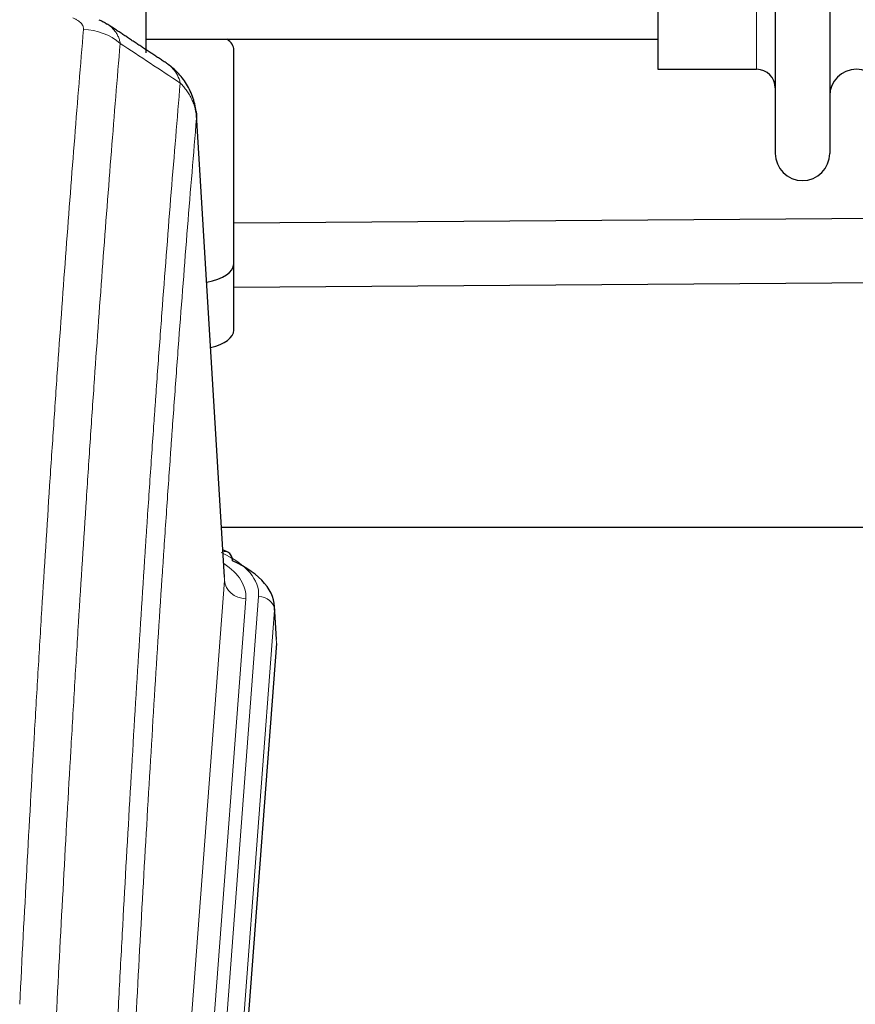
# Model space of a CAD drawing. Header units: inches. Extents: x 0 to 23760, y -13 to 16800.
# Tile 177 of 217: x 16919 to 17076, y 14069 to 14253. Entities that reach past the tile are written whole.
import ezdxf

# ---------------------------------------------------------------- set-up
doc = ezdxf.new("R2010")
doc.units = ezdxf.units.IN
doc.layers.add('254', color=7, linetype='Continuous', true_color=0xffffff)

msp = doc.modelspace()

# ---------------------------------------------------------------- linework, layer by layer
at = {"layer": '254', "color": 2, "linetype": 'Continuous', "lineweight": 25}
for p, q in [((16942.638, 14430.961), (16942.638, 14246.873)), ((17060.638, 14429.861), (17060.638, 14228.061)), ((17070.838, 14429.861), (17070.838, 14228.061)), ((17038.638, 14414.111), (17038.638, 14243.811)), ((16942.638, 14249.461), (17038.638, 14249.461)), ((16959.138, 14207.361), (16959.138, 14247.435)), ((17038.638, 14243.811), (17057.138, 14243.811)), ((16957.406, 14148.613), (16952.155, 14235.249)), ((17192.725, 14216.655), (16959.141, 14215.007)), ((16959.138, 14194.943), (16959.138, 14207.361)), ((16959.138, 14203.006), (17192.81, 14204.655)), ((16956.86, 14158.007), (17123.048, 14158.007)), ((16958.037, 14153.32), (16957.094, 14153.755)), ((16967.165, 14136.979), (16966.785, 14143.262)), ((16967.16, 14136.196), (16954.042, 13962.743))]:
    msp.add_line(p, q, dxfattribs=at)
at = {"layer": '254', "color": 110, "linetype": 'Continuous', "lineweight": 13}
for p, q in [((17057.138, 14414.111), (17057.138, 14243.811)), ((16957.401, 14148.037), (16952.154, 14234.627)), ((16944.335, 13975.264), (16957.401, 14148.037)), ((16961.393, 14144.61), (16948.327, 13971.837)), ((16950.674, 13971.685), (16963.785, 14145.045)), ((16966.779, 14142.475), (16953.668, 13969.115)), ((16967.16, 14136.196), (16966.779, 14142.475))]:
    msp.add_line(p, q, dxfattribs=at)
at = {"layer": '254', "color": 2, "linetype": 'Continuous', "lineweight": 25}
for centre, radius, start, end in [((17057.138, 14240.311), 3.5, 0, 90), ((17075.838, 14238.811), 5, 0, 180), ((17065.738, 14228.061), 5.1, 180, 0)]:
    msp.add_arc(centre, radius, start, end, dxfattribs=at)
at = {"layer": '254', "color": 110, "linetype": 'Continuous', "lineweight": 13}
for centre, major_axis, ratio, start_param, end_param in [((16930.963, 14242.232), (-9.964, 0.842), 0.9013977, 4.0286278, 4.7884472), ((16939.766, 14145.42), (24.034, 0.016), 0.461198, 6.2480186, 7.0671317), ((16956.78, 14150.596), (1.258, 2.724), 0.6272114, 6.2831797, 6.7581181), ((16937.374, 14144.985), (24.034, 0.016), 0.461198, 6.2480186, 6.8801307), ((16961.393, 14148.158), (3.989, -0.302), 0.8864705, 3.2608937, 4.7793301), ((16963.785, 14142.384), (2.991, -0.226), 0.8864705, 0.119301, 1.6377375)]:
    msp.add_ellipse(centre, major_axis=major_axis, ratio=ratio, start_param=start_param, end_param=end_param, dxfattribs=at)
at = {"layer": '254', "color": 2, "linetype": 'Continuous', "lineweight": 25}
for centre, major_axis, ratio, start_param, end_param in [((16951.138, 14247.435), (-8, 0), 0.4617486, 3.1415927, 3.722063), ((16951.138, 14207.361), (-8, 0), 0.4617486, 1.9439586, 3.1415927), ((16951.138, 14194.943), (-8, 0), 0.4617486, 2.0459273, 3.1415927), ((16956.78, 14150.596), (1.258, 2.724), 0.6272114, 5.3993548, 6.2831797), ((16939.766, 14142.758), (27.03, 0.194), 0.4633579, 6.2451225, 7.0642357)]:
    msp.add_ellipse(centre, major_axis=major_axis, ratio=ratio, start_param=start_param, end_param=end_param, dxfattribs=at)
at = {"layer": '254', "color": 110, "linetype": 'Continuous', "lineweight": 13}
for points, knots in [([(16928.991, 14253.454), (16929.157, 14253.382), (16929.315, 14253.306), (16929.501, 14253.207), (16929.538, 14253.187), (16929.61, 14253.147), (16929.646, 14253.127), (16929.75, 14253.065), (16929.817, 14253.023), (16930.01, 14252.896), (16930.244, 14252.722), (16930.435, 14252.539), (16930.561, 14252.397), (16930.6, 14252.349), (16930.654, 14252.277), (16930.672, 14252.252), (16930.705, 14252.203), (16930.721, 14252.179), (16930.797, 14252.056), (16930.845, 14251.957), (16930.918, 14251.758), (16930.942, 14251.658), (16930.969, 14251.456), (16930.972, 14251.355), (16930.963, 14251.252)], [0, 0, 0, 0, 0.125, 0.125, 0.15625, 0.15625, 0.1875, 0.1875, 0.25, 0.25, 0.375, 0.5, 0.5, 0.5625, 0.5625, 0.59375, 0.59375, 0.625, 0.625, 0.75, 0.75, 0.875, 0.875, 1, 1, 1, 1]), ([(16935.399, 14252.294), (16935.628, 14252.143), (16936.06, 14251.821), (16936.43, 14251.465), (16936.686, 14251.182), (16936.767, 14251.086), (16936.883, 14250.938), (16936.921, 14250.888), (16936.994, 14250.788), (16937.03, 14250.737), (16937.202, 14250.481), (16937.323, 14250.269), (16937.53, 14249.833), (16937.704, 14249.383), (16937.81, 14248.907), (16937.846, 14248.663)], [0, 0, 0, 0, 0.1647526, 0.331802, 0.331802, 0.4153268, 0.4153268, 0.4570892, 0.4570892, 0.4988515, 0.4988515, 0.665901, 0.665901, 0.8329505, 1, 1, 1, 1]), ([(16919.005, 14068.601), (16919.442, 14077.18), (16920.333, 14094.098), (16921.253, 14110.54), (16921.955, 14122.693), (16922.191, 14126.714), (16922.667, 14134.697), (16922.907, 14138.659), (16923.632, 14150.454), (16924.123, 14158.195), (16924.747, 14167.72), (16924.872, 14169.617), (16925.124, 14173.396), (16925.502, 14179.04), (16925.884, 14184.614), (16926.655, 14195.668), (16927.697, 14210.158), (16929.305, 14231.142), (16930.406, 14244.632), (16930.963, 14251.252)], [0, 0, 0, 0, 0.125, 0.25, 0.25, 0.3125, 0.3125, 0.375, 0.375, 0.5, 0.5, 0.53125, 0.53125, 0.5625, 0.625, 0.625, 0.75, 0.875, 1, 1, 1, 1]), ([(16937.846, 14248.663), (16937.288, 14242.051), (16936.186, 14228.576), (16934.576, 14207.616), (16933.533, 14193.143), (16932.761, 14182.102), (16932.378, 14176.534), (16931.999, 14170.896), (16931.748, 14167.122), (16931.622, 14165.227), (16930.998, 14155.714), (16930.506, 14147.981), (16929.78, 14136.2), (16929.539, 14132.243), (16929.063, 14124.27), (16928.827, 14120.253), (16928.124, 14108.115), (16927.202, 14091.692), (16926.31, 14074.793), (16925.872, 14066.225)], [0, 0, 0, 0, 0.125, 0.25, 0.375, 0.375, 0.4375, 0.46875, 0.46875, 0.5, 0.5, 0.625, 0.625, 0.6875, 0.6875, 0.75, 0.75, 0.875, 1, 1, 1, 1]), ([(16946.638, 14244.87), (16946.838, 14244.738), (16947.029, 14244.594), (16947.394, 14244.281), (16947.569, 14244.11), (16948.057, 14243.563), (16948.334, 14243.155), (16948.791, 14242.257), (16948.969, 14241.767), (16949.098, 14241.243)], [0, 0, 0, 0, 0.1617419, 0.1617419, 0.3293935, 0.3293935, 0.6646968, 0.6646968, 1, 1, 1, 1]), ([(16936.869, 14056.002), (16936.925, 14057.093), (16936.981, 14058.181), (16937.093, 14060.354), (16937.261, 14063.607), (16937.657, 14071.157), (16938, 14077.559), (16938.693, 14090.268), (16939.634, 14106.966), (16941.092, 14131.267), (16942.097, 14146.972), (16942.67, 14155.666), (16942.734, 14156.63), (16942.862, 14158.554), (16943.055, 14161.434), (16943.506, 14168.112), (16943.898, 14173.765), (16944.226, 14178.436), (16944.292, 14179.368), (16944.424, 14181.228), (16944.622, 14184.012), (16945.087, 14190.466), (16945.49, 14195.924), (16946.302, 14206.743), (16947.399, 14220.908), (16948.527, 14234.551), (16949.098, 14241.243)], [0, 0, 0, 0, 0.015625, 0.015625, 0.03125, 0.0625, 0.125, 0.125, 0.25, 0.375, 0.5, 0.5, 0.515625, 0.515625, 0.53125, 0.5625, 0.625, 0.625, 0.640625, 0.640625, 0.65625, 0.6875, 0.75, 0.75, 0.875, 1, 1, 1, 1]), ([(16949.098, 14241.243), (16949.324, 14241.02), (16949.541, 14240.787), (16949.951, 14240.305), (16950.145, 14240.056), (16950.509, 14239.542), (16950.679, 14239.278), (16950.993, 14238.736), (16951.138, 14238.46), (16951.399, 14237.895), (16951.516, 14237.608), (16951.722, 14237.026), (16951.811, 14236.731), (16952.034, 14235.838), (16952.124, 14235.232), (16952.154, 14234.627)], [0, 0, 0, 0, 0.125, 0.125, 0.25, 0.25, 0.375, 0.375, 0.5, 0.5, 0.625, 0.625, 0.75, 0.75, 1, 1, 1, 1]), ([(16952.154, 14234.627), (16951.584, 14227.954), (16950.459, 14214.348), (16949.365, 14200.223), (16948.556, 14189.435), (16948.154, 14183.993), (16947.69, 14177.558), (16947.492, 14174.782), (16947.361, 14172.927), (16947.295, 14171.998), (16946.968, 14167.341), (16946.577, 14161.705), (16946.127, 14155.046), (16945.935, 14152.174), (16945.807, 14150.256), (16945.744, 14149.295), (16945.171, 14140.627), (16944.17, 14124.97), (16942.715, 14100.743), (16941.309, 14075.775), (16940.403, 14058.635), (16939.958, 14049.941)], [0, 0, 0, 0, 0.125, 0.25, 0.25, 0.3125, 0.34375, 0.359375, 0.359375, 0.375, 0.375, 0.4375, 0.46875, 0.484375, 0.484375, 0.5, 0.5, 0.625, 0.75, 0.875, 1, 1, 1, 1])]:
    msp.add_open_spline(points, degree=3, knots=knots, dxfattribs=at)
at = {"layer": '254', "color": 2, "linetype": 'Continuous', "lineweight": 25}
for points, knots in [([(16933.813, 14253.107), (16934.104, 14252.992), (16934.381, 14252.868), (16934.71, 14252.699), (16934.775, 14252.665), (16934.903, 14252.595), (16934.966, 14252.56), (16935.152, 14252.451), (16935.273, 14252.377), (16935.393, 14252.298), (16935.396, 14252.296), (16935.399, 14252.294)], [0, 0, 0, 0, 0.496586, 0.496586, 0.6207325, 0.6207325, 0.744879, 0.744879, 0.9931719, 0.9931719, 1, 1, 1, 1]), ([(16952.072, 14235.91), (16951.96, 14236.86), (16951.517, 14238.699), (16950.224, 14241.314), (16948.543, 14243.412), (16947.252, 14244.455), (16946.631, 14244.875)], [0, 0, 0, 0, 0.2790385, 0.5536712, 0.8024065, 1, 1, 1, 1]), ([(16952.07, 14235.917), (16952.081, 14235.86), (16952.137, 14235.552), (16952.164, 14235.215), (16952.164, 14234.909), (16952.163, 14234.839), (16952.161, 14234.768), (16952.158, 14234.698), (16952.155, 14234.65), (16952.154, 14234.627)], [0, 0, 0, 0, 0.135601, 0.730798, 0.7844814, 0.8382432, 0.8920836, 0.9460025, 1, 1, 1, 1])]:
    msp.add_open_spline(points, degree=3, knots=knots, dxfattribs=at)
msp.add_open_spline([(16946.608, 14244.89), (16940.993, 14248.596), (16935.371, 14252.314)], degree=2, dxfattribs=at)
at = {"layer": '254', "color": 110, "linetype": 'Continuous', "lineweight": 13}
msp.add_open_spline([(16949.098, 14241.243), (16945.349, 14243.714), (16941.599, 14246.187), (16937.846, 14248.663)], degree=3, dxfattribs=at)

doc.saveas('drawing.dxf')
